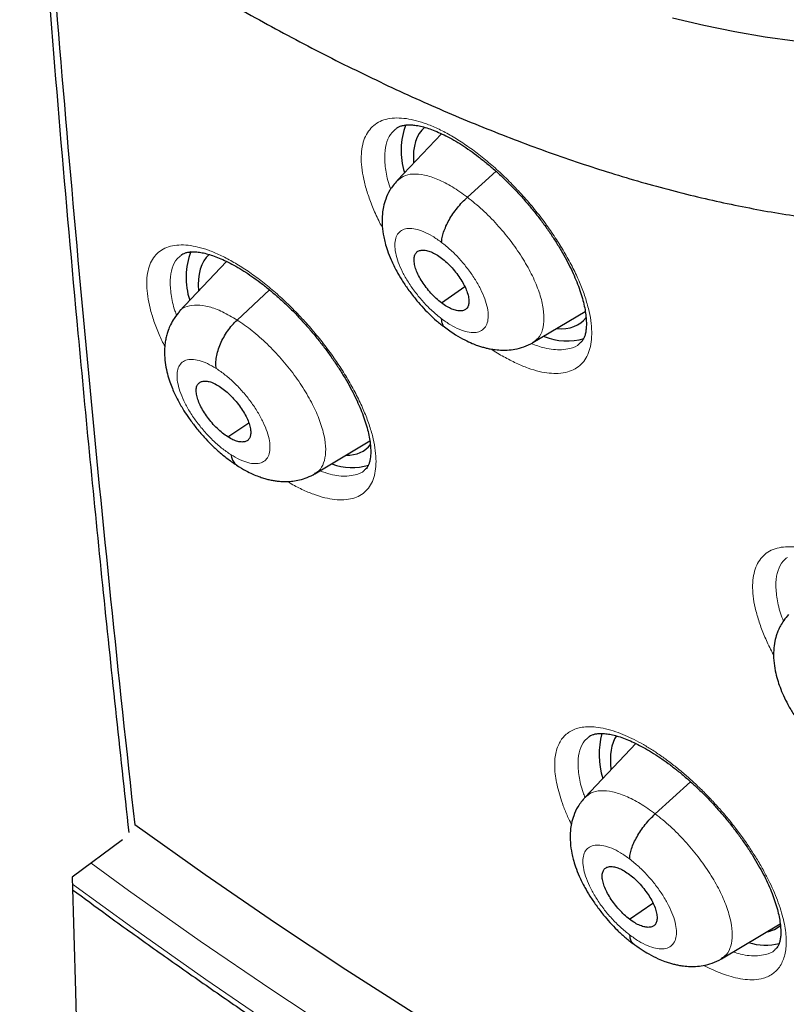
# Model space of a CAD drawing. Header units: millimetres. Extents: x 8 to 1465, y 12 to 1156.
# Tile 97 of 168: x 1204 to 1214, y 646 to 658. Entities that reach past the tile are written whole.
import ezdxf

# ---------------------------------------------------------------- set-up
doc = ezdxf.new("R2010")
doc.units = ezdxf.units.MM

msp = doc.modelspace()

# ---------------------------------------------------------------- linework, layer by layer
at = {"color": 7, "linetype": 'Continuous', "lineweight": 30}
for p, q in [((1209.423, 656.346), (1208.89, 655.782)), ((1209.735, 655.583), (1210.079, 655.895)), ((1206.841, 654.81), (1206.271, 654.207)), ((1206.967, 654.106), (1207.355, 654.47)), ((1209.422, 654.311), (1209.704, 654.508)), ((1210.523, 653.835), (1211.151, 654.21)), ((1206.855, 652.7), (1207.108, 652.869)), ((1207.903, 652.257), (1208.562, 652.652)), ((1211.76, 649.012), (1211.149, 648.365)), ((1211.993, 648.166), (1212.418, 648.551)), ((1205.589, 647.855), (1204.986, 647.405)), ((1211.685, 646.898), (1211.965, 647.093)), ((1212.787, 646.422), (1213.495, 646.845))]:
    msp.add_line(p, q, dxfattribs=at)
at = {"color": 7, "linetype": 'Continuous', "lineweight": 30, "flags": 128}
for points in [[(1217.13, 657.78), (1216.856, 657.685), (1216.574, 657.604), (1216.283, 657.536), (1215.984, 657.48), (1215.676, 657.438), (1215.361, 657.409), (1215.037, 657.393), (1214.707, 657.39), (1214.369, 657.4), (1214.023, 657.424), (1213.672, 657.461), (1213.313, 657.51), (1212.948, 657.573), (1212.577, 657.649), (1212.2, 657.738)], [(1222.527, 640.127), (1221.81, 640.262), (1221.082, 640.422), (1220.342, 640.607), (1219.592, 640.818), (1218.832, 641.054), (1218.062, 641.314), (1217.283, 641.599), (1216.496, 641.908), (1215.7, 642.242), (1214.898, 642.6), (1214.088, 642.981), (1213.272, 643.386), (1212.45, 643.814), (1211.623, 644.264), (1210.792, 644.738), (1209.956, 645.234), (1209.117, 645.751), (1208.275, 646.29), (1207.43, 646.851), (1206.584, 647.432), (1205.737, 648.034)], [(1204.986, 647.405), (1205.024, 646.025), (1205.061, 644.65)]]:
    msp.add_lwpolyline(points, dxfattribs=at)
at = {"color": 252, "linetype": 'Continuous', "lineweight": 0, "flags": 128}
for points in [[(1217.13, 657.78), (1216.856, 657.685), (1216.574, 657.604), (1216.283, 657.536), (1215.984, 657.48), (1215.676, 657.438), (1215.361, 657.409), (1215.037, 657.393), (1214.707, 657.39), (1214.369, 657.4), (1214.023, 657.424), (1213.672, 657.461), (1213.313, 657.51), (1212.948, 657.573), (1212.577, 657.649), (1212.2, 657.738)], [(1222.722, 639.283), (1221.995, 639.416), (1221.255, 639.574), (1220.505, 639.759), (1219.743, 639.969), (1218.972, 640.204), (1218.19, 640.465), (1217.399, 640.751), (1216.599, 641.062), (1215.791, 641.397), (1214.976, 641.757), (1214.153, 642.141), (1213.324, 642.548), (1212.489, 642.98), (1211.648, 643.435), (1210.803, 643.913), (1209.953, 644.413), (1209.1, 644.936), (1208.244, 645.481), (1207.385, 646.048), (1206.524, 646.636), (1205.662, 647.244), (1205.211, 647.571)], [(1204.988, 647.32), (1205.716, 646.791), (1206.591, 646.173), (1207.466, 645.575), (1208.339, 645), (1209.209, 644.446), (1210.076, 643.914), (1210.939, 643.406), (1211.798, 642.92), (1212.653, 642.458), (1213.501, 642.019), (1214.344, 641.605), (1215.18, 641.215), (1216.009, 640.849), (1216.83, 640.508), (1217.642, 640.193), (1218.446, 639.902), (1219.24, 639.637), (1220.025, 639.398), (1220.798, 639.185), (1221.561, 638.997), (1222.312, 638.836), (1223.051, 638.701)]]:
    msp.add_lwpolyline(points, dxfattribs=at)
at = {"color": 7, "linetype": 'Continuous', "lineweight": 30}
for centre, radius, start, end in [((1538.643, 684.903), 334.942, 184.45107, 186.31984), ((1209.794, 656.144), 0.857, 158.7038, 197.92), ((1207.23, 654.619), 0.877, 159.2304, 198.1698), ((1210.931, 654.561), 0.707, 247.2852, 287.0185), ((1208.348, 653.012), 0.682, 249.2637, 287.2269), ((1212.306, 648.881), 0.987, 165.2422, 196.9749), ((1213.318, 647.256), 0.67, 252.343, 284.4908)]:
    msp.add_arc(centre, radius, start, end, dxfattribs=at)
for centre, major_axis, ratio, start_param, end_param in [((1210.166, 655.254), (-0.938, 1.177), 0.456569, 0.011219, 0.584964), ((1207.58, 653.73), (-0.937, 1.176), 0.457363, 0.025098, 0.600972), ((1210.166, 655.254), (-0.938, 1.177), 0.456569, 2.726679, 3.262553), ((1207.58, 653.73), (-0.937, 1.176), 0.457363, 2.793547, 3.25286), ((1212.541, 647.999), (-0.943, 1.187), 0.456545, 0.153448, 0.632505), ((1212.541, 647.999), (-0.943, 1.187), 0.456545, 2.910477, 3.170047)]:
    msp.add_ellipse(centre, major_axis=major_axis, ratio=ratio, start_param=start_param, end_param=end_param, dxfattribs=at)
for points, knots in [([(1241.618, 646.238), (1241.656, 646.268), (1241.733, 646.327), (1241.835, 646.408), (1241.921, 646.478), (1241.99, 646.535), (1242.044, 646.58), (1242.089, 646.618), (1242.136, 646.658), (1242.195, 646.708), (1242.267, 646.771), (1242.346, 646.84), (1242.42, 646.907), (1242.485, 646.966), (1242.546, 647.023), (1242.617, 647.09), (1242.7, 647.169), (1242.789, 647.256), (1242.868, 647.335), (1242.939, 647.407), (1243.01, 647.48), (1243.086, 647.56), (1243.162, 647.641), (1243.23, 647.716), (1243.287, 647.779), (1243.339, 647.838), (1243.395, 647.901), (1243.46, 647.977), (1243.54, 648.071), (1243.627, 648.176), (1243.715, 648.285), (1243.803, 648.396), (1243.895, 648.516), (1243.994, 648.65), (1244.092, 648.784), (1244.181, 648.91), (1244.261, 649.027), (1244.337, 649.141), (1244.416, 649.263), (1244.495, 649.387), (1244.572, 649.512), (1244.644, 649.631), (1244.71, 649.744), (1244.768, 649.846), (1244.82, 649.938), (1244.868, 650.026), (1244.919, 650.119), (1244.975, 650.225), (1245.036, 650.344), (1245.101, 650.473), (1245.175, 650.623), (1245.253, 650.789), (1245.335, 650.969), (1245.41, 651.142), (1245.478, 651.303), (1245.536, 651.445), (1245.586, 651.573), (1245.634, 651.698), (1245.684, 651.832), (1245.735, 651.971), (1245.785, 652.113), (1245.834, 652.26), (1245.887, 652.42), (1245.941, 652.593), (1245.991, 652.757), (1246.033, 652.901), (1246.065, 653.016), (1246.092, 653.116), (1246.116, 653.204), (1246.143, 653.306), (1246.175, 653.434), (1246.214, 653.593), (1246.255, 653.768), (1246.297, 653.953), (1246.337, 654.147), (1246.375, 654.337), (1246.411, 654.523), (1246.442, 654.698), (1246.469, 654.862), (1246.493, 655.009), (1246.513, 655.137), (1246.529, 655.248), (1246.546, 655.368), (1246.565, 655.511), (1246.588, 655.693), (1246.613, 655.903), (1246.641, 656.165), (1246.669, 656.473), (1246.695, 656.817), (1246.717, 657.166), (1246.731, 657.462), (1246.74, 657.705), (1246.745, 657.893), (1246.749, 658.079), (1246.751, 658.258), (1246.752, 658.421), (1246.752, 658.561), (1246.752, 658.677), (1246.751, 658.77), (1246.75, 658.844), (1246.749, 658.912), (1246.748, 658.99), (1246.746, 659.098), (1246.743, 659.24), (1246.738, 659.417), (1246.73, 659.615), (1246.718, 659.899), (1246.699, 660.256), (1246.67, 660.68), (1246.636, 661.093), (1246.598, 661.503), (1246.553, 661.925), (1246.499, 662.375), (1246.434, 662.865), (1246.356, 663.396), (1246.263, 663.97), (1246.175, 664.464), (1246.101, 664.855), (1246.049, 665.121), (1246.001, 665.36), (1245.957, 665.57), (1245.918, 665.755), (1245.884, 665.913), (1245.855, 666.043), (1245.833, 666.144), (1245.813, 666.231), (1245.792, 666.324), (1245.765, 666.443), (1245.73, 666.59), (1245.689, 666.767), (1245.64, 666.966), (1245.585, 667.19), (1245.523, 667.44), (1245.452, 667.715), (1245.374, 668.012), (1245.289, 668.323), (1245.201, 668.64), (1245.11, 668.96), (1244.943, 669.534), (1244.686, 670.371), (1244.322, 671.477), (1243.927, 672.596), (1243.503, 673.729), (1243.05, 674.872), (1242.607, 675.934), (1242.186, 676.899), (1241.8, 677.755), (1241.415, 678.581), (1241.032, 679.378), (1240.653, 680.144), (1240.286, 680.868), (1239.931, 681.552), (1239.589, 682.197), (1239.256, 682.812), (1238.93, 683.403), (1238.601, 683.987), (1238.259, 684.586), (1237.894, 685.212), (1237.498, 685.879), (1237.07, 686.587), (1236.607, 687.336), (1236.116, 688.116), (1235.593, 688.926), (1235.04, 689.765), (1234.485, 690.588), (1233.93, 691.393), (1233.379, 692.177), (1232.803, 692.979), (1232.206, 693.793), (1231.531, 694.694), (1230.781, 695.672), (1229.953, 696.722), (1229.094, 697.783), (1228.201, 698.856), (1227.276, 699.936), (1226.339, 701), (1225.392, 702.045), (1224.469, 703.035), (1223.573, 703.971), (1222.705, 704.853), (1221.832, 705.719), (1221.117, 706.41), (1220.573, 706.926), (1220.209, 707.266), (1219.87, 707.58), (1219.557, 707.869), (1219.268, 708.132), (1219.004, 708.37), (1218.755, 708.593), (1218.523, 708.799), (1218.312, 708.985), (1218.135, 709.14), (1217.994, 709.263), (1217.888, 709.355), (1217.817, 709.417), (1217.758, 709.469), (1217.688, 709.529), (1217.59, 709.614), (1217.465, 709.721), (1217.32, 709.845), (1217.154, 709.986), (1216.968, 710.143), (1216.761, 710.318), (1216.528, 710.512), (1216.269, 710.727), (1215.983, 710.962), (1215.679, 711.21), (1215.369, 711.46), (1215.062, 711.705), (1214.766, 711.939), (1214.405, 712.222), (1213.987, 712.544), (1213.521, 712.898), (1213.121, 713.198), (1212.782, 713.448), (1212.504, 713.652), (1212.252, 713.834), (1212.045, 713.983), (1211.877, 714.103), (1211.737, 714.203), (1211.598, 714.301), (1211.449, 714.405), (1211.283, 714.522), (1211.091, 714.655), (1210.871, 714.807), (1210.621, 714.977), (1210.347, 715.162), (1210.061, 715.353), (1209.701, 715.592), (1209.279, 715.866), (1208.803, 716.17), (1208.388, 716.429), (1208.032, 716.648), (1207.735, 716.828), (1207.464, 716.991), (1207.258, 717.113), (1207.11, 717.199), (1207.014, 717.255), (1206.915, 717.313), (1206.849, 717.351), (1206.813, 717.372)], [0, 0, 0, 0, 0.002052, 0.004014, 0.005893, 0.007516, 0.008532, 0.009341, 0.010265, 0.011423, 0.013108, 0.014936, 0.016573, 0.018011, 0.01928, 0.020687, 0.022912, 0.025129, 0.027009, 0.028616, 0.030343, 0.032261, 0.034338, 0.036195, 0.037573, 0.038789, 0.040257, 0.042018, 0.044071, 0.046798, 0.049274, 0.051499, 0.05432, 0.057339, 0.060405, 0.063207, 0.065614, 0.068007, 0.070542, 0.073398, 0.075867, 0.078458, 0.080815, 0.082894, 0.084729, 0.086388, 0.088264, 0.090389, 0.092766, 0.095385, 0.09803, 0.101622, 0.105085, 0.108417, 0.111498, 0.114171, 0.116404, 0.118642, 0.121114, 0.123822, 0.126242, 0.128885, 0.131754, 0.134847, 0.13809, 0.140388, 0.142394, 0.144109, 0.14554, 0.14697, 0.149371, 0.152099, 0.15511, 0.158234, 0.161454, 0.164768, 0.167685, 0.17062, 0.173292, 0.175655, 0.177711, 0.179458, 0.180995, 0.183425, 0.186291, 0.189594, 0.193333, 0.198564, 0.203836, 0.209111, 0.21439, 0.217156, 0.219923, 0.222691, 0.225389, 0.227763, 0.229793, 0.231477, 0.232816, 0.23381, 0.234636, 0.235756, 0.237192, 0.239291, 0.241831, 0.244771, 0.247748, 0.253855, 0.259749, 0.26543, 0.270901, 0.276535, 0.282582, 0.289044, 0.296108, 0.303609, 0.311545, 0.315302, 0.318706, 0.321746, 0.32442, 0.32673, 0.32878, 0.33042, 0.33165, 0.332581, 0.333723, 0.335131, 0.337061, 0.339269, 0.341756, 0.344521, 0.347629, 0.351027, 0.354715, 0.358589, 0.362471, 0.366357, 0.370246, 0.383394, 0.396583, 0.409813, 0.423086, 0.436404, 0.449736, 0.459915, 0.469731, 0.479185, 0.488278, 0.49701, 0.505381, 0.513037, 0.520366, 0.527367, 0.534041, 0.540541, 0.547341, 0.554472, 0.561936, 0.570111, 0.57865, 0.587552, 0.596816, 0.606443, 0.616432, 0.625262, 0.634356, 0.643714, 0.65332, 0.662971, 0.675588, 0.688185, 0.700759, 0.714208, 0.727633, 0.741034, 0.754412, 0.767769, 0.779651, 0.791517, 0.803367, 0.815201, 0.820392, 0.825248, 0.829764, 0.833941, 0.837777, 0.841273, 0.844429, 0.847681, 0.850469, 0.852793, 0.854654, 0.856051, 0.856983, 0.857467, 0.858384, 0.859722, 0.86136, 0.863281, 0.865443, 0.867878, 0.870587, 0.873569, 0.877, 0.880735, 0.884773, 0.888891, 0.892878, 0.896734, 0.90046, 0.90695, 0.912999, 0.918607, 0.922524, 0.92618, 0.929452, 0.932306, 0.934254, 0.93598, 0.93775, 0.93965, 0.941751, 0.944229, 0.947085, 0.95032, 0.953933, 0.957736, 0.961442, 0.967971, 0.97416, 0.980006, 0.984167, 0.988058, 0.991605, 0.994806, 0.996131, 0.997387, 0.998591, 1, 1, 1, 1]), ([(1198.549, 709.997), (1198.638, 709.945), (1198.897, 709.795), (1199.327, 709.54), (1199.839, 709.23), (1200.352, 708.911), (1200.866, 708.585), (1201.381, 708.25), (1201.898, 707.908), (1202.415, 707.557), (1202.933, 707.199), (1203.451, 706.834), (1203.97, 706.46), (1204.489, 706.08), (1205.008, 705.692), (1205.527, 705.296), (1206.046, 704.894), (1206.565, 704.484), (1207.083, 704.068), (1207.601, 703.644), (1208.119, 703.214), (1208.635, 702.777), (1209.151, 702.334), (1209.665, 701.884), (1210.178, 701.428), (1210.69, 700.966), (1211.2, 700.498), (1211.709, 700.023), (1212.216, 699.543), (1212.722, 699.058), (1213.225, 698.566), (1213.726, 698.069), (1214.225, 697.567), (1214.721, 697.06), (1215.215, 696.548), (1215.707, 696.03), (1216.195, 695.508), (1216.681, 694.981), (1217.163, 694.45), (1217.643, 693.914), (1218.119, 693.374), (1218.592, 692.83), (1219.062, 692.282), (1219.527, 691.73), (1219.989, 691.174), (1220.447, 690.615), (1220.902, 690.052), (1221.352, 689.486), (1221.798, 688.917), (1222.239, 688.345), (1222.676, 687.77), (1223.109, 687.193), (1223.537, 686.613), (1223.96, 686.03), (1224.378, 685.445), (1224.791, 684.858), (1225.199, 684.27), (1225.602, 683.679), (1226, 683.087), (1226.392, 682.493), (1226.779, 681.898), (1227.16, 681.302), (1227.536, 680.705), (1227.905, 680.106), (1228.269, 679.508), (1228.627, 678.908), (1228.978, 678.308), (1229.324, 677.708), (1229.663, 677.108), (1229.996, 676.508), (1230.323, 675.908), (1230.643, 675.309), (1230.956, 674.71), (1231.263, 674.111), (1231.563, 673.514), (1231.857, 672.917), (1232.143, 672.322), (1232.422, 671.728), (1232.695, 671.135), (1232.96, 670.544), (1233.218, 669.955), (1233.469, 669.367), (1233.712, 668.782), (1233.949, 668.199), (1234.178, 667.618), (1234.399, 667.04), (1234.613, 666.464), (1234.819, 665.891), (1235.018, 665.322), (1235.209, 664.755), (1235.392, 664.192), (1235.567, 663.632), (1235.735, 663.075), (1235.895, 662.522), (1236.047, 661.973), (1236.191, 661.429), (1236.327, 660.888), (1236.455, 660.351), (1236.575, 659.819), (1236.687, 659.292), (1236.791, 658.769), (1236.887, 658.251), (1236.975, 657.738), (1237.055, 657.23), (1237.126, 656.727), (1237.19, 656.23), (1237.245, 655.738), (1237.292, 655.251), (1237.331, 654.771), (1237.362, 654.296), (1237.385, 653.827), (1237.4, 653.365), (1237.406, 652.908), (1237.405, 652.458), (1237.395, 652.015), (1237.377, 651.578), (1237.351, 651.147), (1237.317, 650.723), (1237.275, 650.307), (1237.225, 649.897), (1237.167, 649.494), (1237.101, 649.098), (1237.027, 648.71), (1236.945, 648.328), (1236.855, 647.955), (1236.757, 647.588), (1236.651, 647.229), (1236.537, 646.878), (1236.416, 646.535), (1236.287, 646.199), (1236.15, 645.871), (1236.005, 645.551), (1235.852, 645.238), (1235.692, 644.934), (1235.524, 644.638), (1235.348, 644.35), (1235.164, 644.07), (1234.973, 643.799), (1234.774, 643.535), (1234.568, 643.281), (1234.354, 643.034), (1234.132, 642.796), (1233.903, 642.568), (1233.682, 642.36), (1233.533, 642.233), (1233.467, 642.177)], [0, 0, 0, 0, 0.0036913, 0.0107004, 0.0177102, 0.0247207, 0.0317319, 0.0387439, 0.0457565, 0.0527698, 0.0597838, 0.0667984, 0.0738136, 0.0808294, 0.0878457, 0.0948627, 0.1018801, 0.1088981, 0.1159165, 0.1229355, 0.1299548, 0.1369746, 0.1439949, 0.1510155, 0.1580365, 0.1650578, 0.1720795, 0.1791015, 0.1861238, 0.1931464, 0.2001693, 0.2071924, 0.2142158, 0.2212394, 0.2282632, 0.2352871, 0.2423113, 0.2493356, 0.2563601, 0.2633846, 0.2704093, 0.2774341, 0.284459, 0.2914839, 0.2985089, 0.3055339, 0.312559, 0.319584, 0.3266091, 0.3336341, 0.3406591, 0.347684, 0.3547089, 0.3617337, 0.3687584, 0.3757829, 0.3828074, 0.3898317, 0.3968558, 0.4038798, 0.4109036, 0.4179271, 0.4249505, 0.4319736, 0.4389965, 0.4460191, 0.4530414, 0.4600634, 0.4670851, 0.4741064, 0.4811274, 0.488148, 0.4951682, 0.502188, 0.5092073, 0.5162263, 0.5232447, 0.5302626, 0.5372801, 0.544297, 0.5513133, 0.5583291, 0.5653443, 0.5723589, 0.5793728, 0.5863861, 0.5933987, 0.6004106, 0.6074218, 0.6144322, 0.6214419, 0.6284509, 0.635459, 0.6424664, 0.6494729, 0.6564786, 0.6634835, 0.6704876, 0.6774908, 0.6844933, 0.6914948, 0.6984956, 0.7054956, 0.7124949, 0.7194934, 0.7264912, 0.7334884, 0.740485, 0.7474812, 0.754477, 0.7614725, 0.7684679, 0.7754632, 0.7824586, 0.7894544, 0.7964506, 0.8034476, 0.8104456, 0.817445, 0.824446, 0.8314489, 0.8384544, 0.8454626, 0.8524742, 0.8594896, 0.8665094, 0.8735342, 0.8805645, 0.8876009, 0.8946441, 0.9016946, 0.9087531, 0.9158201, 0.922896, 0.9299813, 0.9370763, 0.9441811, 0.9512958, 0.9584201, 0.9655537, 0.972696, 0.9798463, 0.9870035, 0.9941665, 1, 1, 1, 1]), ([(1204.622, 659.331), (1204.743, 659.249), (1204.995, 659.078), (1205.377, 658.827), (1205.77, 658.577), (1206.162, 658.336), (1206.553, 658.102), (1206.943, 657.877), (1207.332, 657.66), (1207.72, 657.452), (1208.107, 657.252), (1208.493, 657.061), (1208.876, 656.878), (1209.258, 656.705), (1209.638, 656.541), (1210.016, 656.386), (1210.392, 656.24), (1210.766, 656.103), (1211.137, 655.976), (1211.505, 655.859), (1211.87, 655.751), (1212.233, 655.653), (1212.592, 655.565), (1212.948, 655.487), (1213.3, 655.419), (1213.649, 655.362), (1213.994, 655.314), (1214.334, 655.277), (1214.67, 655.25), (1215.001, 655.233), (1215.328, 655.228), (1215.649, 655.232), (1215.965, 655.247), (1216.275, 655.272), (1216.579, 655.308), (1216.878, 655.354), (1217.17, 655.41), (1217.456, 655.477), (1217.735, 655.553), (1218.007, 655.639), (1218.273, 655.735), (1218.531, 655.841), (1218.782, 655.956), (1219.027, 656.081), (1219.264, 656.215), (1219.494, 656.358), (1219.703, 656.5), (1219.833, 656.599), (1219.892, 656.644)], [0, 0, 0, 0, 0.020417, 0.042557, 0.06471, 0.086875, 0.109054, 0.131247, 0.153454, 0.175675, 0.197911, 0.220162, 0.242427, 0.264707, 0.287001, 0.309309, 0.331629, 0.353961, 0.376302, 0.398651, 0.421006, 0.443362, 0.465714, 0.488059, 0.51039, 0.532701, 0.554984, 0.577232, 0.599436, 0.621585, 0.643671, 0.665683, 0.68761, 0.709444, 0.731175, 0.752796, 0.7743, 0.795685, 0.816947, 0.838088, 0.859109, 0.880018, 0.900821, 0.921529, 0.942154, 0.962709, 0.98321, 1, 1, 1, 1]), ([(1204.636, 658.849), (1204.702, 658.028), (1204.833, 656.386), (1205.07, 653.741), (1205.342, 650.922), (1205.557, 648.932), (1205.665, 647.942)], [0, 0, 0, 0, 0.223343, 0.446693, 0.724658, 1, 1, 1, 1]), ([(1208.877, 656.409), (1208.885, 656.415), (1208.902, 656.428), (1208.935, 656.441), (1208.977, 656.45), (1209.027, 656.454), (1209.087, 656.452), (1209.153, 656.442), (1209.226, 656.424), (1209.304, 656.398), (1209.387, 656.364), (1209.476, 656.322), (1209.57, 656.271), (1209.667, 656.213), (1209.766, 656.146), (1209.868, 656.071), (1209.97, 655.99), (1210.072, 655.903), (1210.172, 655.811), (1210.27, 655.713), (1210.365, 655.612), (1210.458, 655.506), (1210.549, 655.396), (1210.635, 655.284), (1210.717, 655.17), (1210.793, 655.055), (1210.863, 654.941), (1210.926, 654.829), (1210.981, 654.72), (1211.029, 654.614), (1211.07, 654.512), (1211.104, 654.413), (1211.13, 654.318), (1211.15, 654.229), (1211.161, 654.147), (1211.166, 654.074), (1211.164, 654.01), (1211.157, 653.957), (1211.146, 653.914), (1211.131, 653.879), (1211.112, 653.851), (1211.098, 653.834), (1211.087, 653.827), (1211.086, 653.827)], [0, 0, 0, 0, 0.02803, 0.054264, 0.078583, 0.104462, 0.129144, 0.153271, 0.177142, 0.200699, 0.224464, 0.248621, 0.273135, 0.297941, 0.322963, 0.34812, 0.373335, 0.398521, 0.423617, 0.448445, 0.473332, 0.498486, 0.52385, 0.549351, 0.574903, 0.600378, 0.625682, 0.650727, 0.675436, 0.699744, 0.724264, 0.748991, 0.773821, 0.798597, 0.823166, 0.847408, 0.871246, 0.894694, 0.917915, 0.941313, 0.967331, 0.996695, 1, 1, 1, 1]), ([(1208.889, 655.781), (1208.858, 655.744), (1208.802, 655.677), (1208.753, 655.568), (1208.725, 655.472), (1208.708, 655.362), (1208.708, 655.24), (1208.725, 655.123), (1208.747, 655.027), (1208.775, 654.936), (1208.819, 654.822), (1208.878, 654.703), (1208.947, 654.585), (1209.021, 654.474), (1209.103, 654.368), (1209.187, 654.269), (1209.272, 654.18), (1209.364, 654.093), (1209.429, 654.043), (1209.462, 654.017)], [0, 0, 0, 0, 0.071331, 0.130427, 0.178404, 0.221715, 0.299523, 0.368357, 0.406369, 0.456394, 0.518199, 0.59153, 0.646831, 0.707269, 0.772813, 0.825303, 0.880613, 0.938786, 1, 1, 1, 1]), ([(1209.425, 655.039), (1209.427, 655.058), (1209.429, 655.096), (1209.448, 655.163), (1209.476, 655.234), (1209.513, 655.308), (1209.56, 655.383), (1209.613, 655.455), (1209.672, 655.524), (1209.714, 655.563), (1209.735, 655.583)], [0, 0, 0, 0, 0.125947, 0.25129, 0.376206, 0.500682, 0.624919, 0.749426, 0.87442, 1, 1, 1, 1]), ([(1206.293, 654.886), (1206.3, 654.891), (1206.314, 654.902), (1206.344, 654.914), (1206.381, 654.923), (1206.427, 654.927), (1206.482, 654.926), (1206.545, 654.917), (1206.615, 654.9), (1206.691, 654.876), (1206.772, 654.843), (1206.859, 654.803), (1206.95, 654.754), (1207.046, 654.696), (1207.145, 654.631), (1207.245, 654.558), (1207.347, 654.478), (1207.448, 654.391), (1207.549, 654.3), (1207.647, 654.204), (1207.743, 654.103), (1207.836, 653.998), (1207.927, 653.889), (1208.015, 653.777), (1208.098, 653.663), (1208.176, 653.548), (1208.248, 653.434), (1208.313, 653.322), (1208.371, 653.213), (1208.421, 653.107), (1208.464, 653.004), (1208.501, 652.904), (1208.53, 652.808), (1208.552, 652.718), (1208.566, 652.635), (1208.573, 652.56), (1208.574, 652.495), (1208.568, 652.44), (1208.559, 652.396), (1208.546, 652.36), (1208.529, 652.332), (1208.515, 652.313), (1208.504, 652.305), (1208.5, 652.303)], [0, 0, 0, 0, 0.025334, 0.051685, 0.075983, 0.09921, 0.123855, 0.147919, 0.171728, 0.195224, 0.218829, 0.242848, 0.267246, 0.291959, 0.31691, 0.342018, 0.367201, 0.392373, 0.417477, 0.442353, 0.46715, 0.492226, 0.517527, 0.542987, 0.56852, 0.594009, 0.61935, 0.644451, 0.669236, 0.693542, 0.71799, 0.742667, 0.767469, 0.792253, 0.816853, 0.841137, 0.865008, 0.888444, 0.911549, 0.934652, 0.960105, 0.988151, 1, 1, 1, 1]), ([(1209.422, 654.311), (1209.401, 654.329), (1209.357, 654.364), (1209.295, 654.428), (1209.239, 654.497), (1209.189, 654.569), (1209.147, 654.641), (1209.116, 654.711), (1209.098, 654.776), (1209.092, 654.834), (1209.098, 654.881), (1209.117, 654.918), (1209.148, 654.94), (1209.19, 654.949), (1209.241, 654.945), (1209.298, 654.927), (1209.36, 654.897), (1209.403, 654.866), (1209.424, 654.851)], [0, 0, 0, 0, 0.062617, 0.125094, 0.187749, 0.250483, 0.313052, 0.375348, 0.437612, 0.500009, 0.562402, 0.62466, 0.686952, 0.749519, 0.812253, 0.874909, 0.937385, 1, 1, 1, 1]), ([(1209.424, 654.851), (1209.446, 654.833), (1209.489, 654.798), (1209.551, 654.734), (1209.608, 654.665), (1209.658, 654.593), (1209.699, 654.521), (1209.73, 654.451), (1209.749, 654.386), (1209.755, 654.328), (1209.749, 654.281), (1209.73, 654.244), (1209.698, 654.221), (1209.656, 654.213), (1209.606, 654.217), (1209.549, 654.235), (1209.487, 654.265), (1209.444, 654.296), (1209.422, 654.311)], [0, 0, 0, 0, 0.062617, 0.125094, 0.187749, 0.250482, 0.313051, 0.375347, 0.437612, 0.500008, 0.562402, 0.62466, 0.686951, 0.749518, 0.812252, 0.874909, 0.937385, 1, 1, 1, 1]), ([(1206.277, 654.208), (1206.254, 654.181), (1206.212, 654.132), (1206.168, 654.054), (1206.14, 653.987), (1206.121, 653.928), (1206.107, 653.871), (1206.096, 653.799), (1206.092, 653.706), (1206.1, 653.597), (1206.12, 653.488), (1206.148, 653.389), (1206.179, 653.304), (1206.215, 653.221), (1206.262, 653.126), (1206.322, 653.023), (1206.394, 652.915), (1206.475, 652.808), (1206.563, 652.704), (1206.658, 652.605), (1206.754, 652.516), (1206.86, 652.428), (1206.934, 652.379), (1206.972, 652.353)], [0, 0, 0, 0, 0.050764, 0.093101, 0.12708, 0.153406, 0.180309, 0.210512, 0.261904, 0.319605, 0.373152, 0.419623, 0.459541, 0.494687, 0.540493, 0.601294, 0.650235, 0.705994, 0.768696, 0.820357, 0.876028, 0.935816, 1, 1, 1, 1]), ([(1206.716, 653.523), (1206.713, 653.544), (1206.709, 653.587), (1206.717, 653.661), (1206.736, 653.738), (1206.765, 653.818), (1206.804, 653.898), (1206.852, 653.974), (1206.906, 654.045), (1206.947, 654.086), (1206.967, 654.106)], [0, 0, 0, 0, 0.126281, 0.2517155, 0.3765583, 0.5008733, 0.6249269, 0.7492892, 0.8742522, 1, 1, 1, 1]), ([(1209.421, 654.123), (1209.423, 654.106), (1209.425, 654.072), (1209.441, 654.039), (1209.458, 654.026), (1209.465, 654.021)], [0, 0, 0, 0, 0.372485, 0.745881, 1, 1, 1, 1]), ([(1209.459, 654.023), (1209.503, 653.991), (1209.583, 653.931), (1209.696, 653.868), (1209.785, 653.827), (1209.851, 653.801), (1209.904, 653.784), (1209.95, 653.771), (1209.998, 653.76), (1210.059, 653.75), (1210.132, 653.743), (1210.218, 653.743), (1210.313, 653.754), (1210.42, 653.78), (1210.488, 653.816), (1210.525, 653.835)], [0, 0, 0, 0, 0.130631, 0.239488, 0.325305, 0.386797, 0.430054, 0.471272, 0.511222, 0.557366, 0.627984, 0.69811, 0.783348, 0.883944, 1, 1, 1, 1]), ([(1206.855, 652.7), (1206.833, 652.715), (1206.79, 652.744), (1206.726, 652.802), (1206.665, 652.867), (1206.61, 652.937), (1206.561, 653.009), (1206.521, 653.081), (1206.493, 653.15), (1206.477, 653.214), (1206.473, 653.269), (1206.482, 653.315), (1206.504, 653.347), (1206.537, 653.367), (1206.58, 653.374), (1206.631, 653.367), (1206.689, 653.347), (1206.731, 653.322), (1206.752, 653.31)], [0, 0, 0, 0, 0.062616, 0.12509, 0.187745, 0.250478, 0.313047, 0.375343, 0.437605, 0.500001, 0.562396, 0.624659, 0.686954, 0.749523, 0.812256, 0.87491, 0.937384, 1, 1, 1, 1]), ([(1206.752, 653.31), (1206.773, 653.295), (1206.816, 653.266), (1206.88, 653.208), (1206.941, 653.143), (1206.997, 653.073), (1207.046, 653.001), (1207.085, 652.929), (1207.113, 652.86), (1207.129, 652.796), (1207.133, 652.741), (1207.124, 652.695), (1207.103, 652.662), (1207.07, 652.643), (1207.027, 652.636), (1206.976, 652.643), (1206.918, 652.663), (1206.876, 652.688), (1206.855, 652.7)], [0, 0, 0, 0, 0.0626159, 0.12509, 0.1877439, 0.250477, 0.3130459, 0.3753416, 0.4376041, 0.4999997, 0.5623952, 0.6246574, 0.686953, 0.749522, 0.8122554, 0.8749098, 0.9373842, 1, 1, 1, 1]), ([(1206.891, 652.487), (1206.895, 652.467), (1206.904, 652.428), (1206.934, 652.385), (1206.956, 652.36), (1206.972, 652.353), (1206.972, 652.353)], [0, 0, 0, 0, 0.330663, 0.663636, 0.998552, 1, 1, 1, 1]), ([(1206.968, 652.356), (1207.001, 652.335), (1207.063, 652.296), (1207.15, 652.254), (1207.222, 652.224), (1207.283, 652.204), (1207.336, 652.189), (1207.387, 652.178), (1207.438, 652.17), (1207.497, 652.164), (1207.565, 652.162), (1207.642, 652.168), (1207.723, 652.183), (1207.814, 652.21), (1207.872, 652.241), (1207.903, 652.258)], [0, 0, 0, 0, 0.111707, 0.207113, 0.285682, 0.346884, 0.400289, 0.453487, 0.506433, 0.563659, 0.640212, 0.711629, 0.795364, 0.891523, 1, 1, 1, 1]), ([(1213.595, 650.562), (1213.575, 650.539), (1213.539, 650.497), (1213.499, 650.433), (1213.472, 650.377), (1213.448, 650.315), (1213.427, 650.236), (1213.413, 650.131), (1213.415, 650.012), (1213.432, 649.891), (1213.459, 649.784), (1213.492, 649.687), (1213.533, 649.586), (1213.588, 649.476), (1213.661, 649.352), (1213.742, 649.237), (1213.824, 649.134), (1213.9, 649.049), (1213.987, 648.961), (1214.086, 648.871), (1214.197, 648.783), (1214.319, 648.701), (1214.451, 648.627), (1214.538, 648.594), (1214.583, 648.577)], [0, 0, 0, 0, 0.0355891, 0.0656455, 0.0902779, 0.1096612, 0.1485423, 0.1961434, 0.2481197, 0.2997609, 0.3431458, 0.383666, 0.4270758, 0.4734183, 0.5258921, 0.591074, 0.6287563, 0.6699555, 0.714817, 0.7635198, 0.8162199, 0.8730552, 0.9341997, 1, 1, 1, 1]), ([(1211.193, 649.092), (1211.199, 649.097), (1211.213, 649.108), (1211.243, 649.12), (1211.28, 649.129), (1211.326, 649.134), (1211.38, 649.133), (1211.444, 649.124), (1211.514, 649.109), (1211.59, 649.085), (1211.672, 649.053), (1211.759, 649.014), (1211.852, 648.965), (1211.948, 648.909), (1212.048, 648.845), (1212.149, 648.773), (1212.252, 648.694), (1212.354, 648.609), (1212.456, 648.518), (1212.555, 648.423), (1212.652, 648.324), (1212.747, 648.22), (1212.84, 648.112), (1212.929, 648.001), (1213.013, 647.888), (1213.093, 647.775), (1213.166, 647.661), (1213.232, 647.55), (1213.292, 647.441), (1213.343, 647.336), (1213.388, 647.233), (1213.425, 647.134), (1213.455, 647.039), (1213.478, 646.949), (1213.493, 646.867), (1213.501, 646.792), (1213.503, 646.727), (1213.498, 646.672), (1213.489, 646.627), (1213.477, 646.592), (1213.461, 646.563), (1213.446, 646.545), (1213.435, 646.536), (1213.431, 646.534)], [0, 0, 0, 0, 0.024282, 0.05055, 0.074799, 0.097995, 0.122606, 0.146647, 0.170437, 0.193915, 0.217507, 0.241515, 0.265902, 0.290606, 0.315551, 0.340654, 0.365833, 0.391005, 0.416108, 0.440988, 0.465789, 0.490868, 0.516174, 0.541638, 0.567177, 0.592675, 0.618026, 0.64314, 0.667939, 0.692257, 0.716713, 0.741396, 0.766204, 0.790991, 0.815592, 0.839876, 0.863746, 0.88718, 0.910286, 0.933392, 0.958814, 0.986897, 1, 1, 1, 1]), ([(1211.148, 648.365), (1211.118, 648.328), (1211.062, 648.261), (1211.012, 648.151), (1210.985, 648.055), (1210.968, 647.945), (1210.968, 647.825), (1210.986, 647.708), (1211.008, 647.613), (1211.036, 647.523), (1211.08, 647.41), (1211.138, 647.292), (1211.208, 647.174), (1211.283, 647.063), (1211.364, 646.956), (1211.449, 646.857), (1211.534, 646.768), (1211.627, 646.681), (1211.692, 646.63), (1211.725, 646.604)], [0, 0, 0, 0, 0.07119, 0.130348, 0.178563, 0.222029, 0.299704, 0.367665, 0.405182, 0.454894, 0.516562, 0.589922, 0.645328, 0.70594, 0.771725, 0.824436, 0.880003, 0.938465, 1, 1, 1, 1]), ([(1211.685, 647.623), (1211.686, 647.642), (1211.689, 647.679), (1211.707, 647.746), (1211.734, 647.817), (1211.772, 647.891), (1211.818, 647.966), (1211.872, 648.038), (1211.931, 648.107), (1211.972, 648.146), (1211.993, 648.166)], [0, 0, 0, 0, 0.126049, 0.251433, 0.376335, 0.500758, 0.624928, 0.749386, 0.874373, 1, 1, 1, 1]), ([(1211.685, 646.898), (1211.663, 646.915), (1211.62, 646.95), (1211.558, 647.014), (1211.501, 647.083), (1211.451, 647.155), (1211.409, 647.227), (1211.378, 647.297), (1211.359, 647.362), (1211.353, 647.419), (1211.359, 647.466), (1211.378, 647.503), (1211.409, 647.525), (1211.451, 647.534), (1211.501, 647.53), (1211.558, 647.512), (1211.62, 647.482), (1211.663, 647.451), (1211.685, 647.435)], [0, 0, 0, 0, 0.062617, 0.125093, 0.187748, 0.250481, 0.313051, 0.375349, 0.437614, 0.50001, 0.562404, 0.624662, 0.686954, 0.749522, 0.812255, 0.87491, 0.937385, 1, 1, 1, 1]), ([(1211.685, 647.435), (1211.707, 647.418), (1211.75, 647.383), (1211.812, 647.319), (1211.869, 647.25), (1211.919, 647.178), (1211.961, 647.106), (1211.992, 647.036), (1212.011, 646.971), (1212.017, 646.914), (1212.011, 646.866), (1211.992, 646.83), (1211.961, 646.808), (1211.919, 646.799), (1211.869, 646.803), (1211.812, 646.821), (1211.75, 646.851), (1211.706, 646.882), (1211.685, 646.898)], [0, 0, 0, 0, 0.0626171, 0.1250925, 0.1877469, 0.2504799, 0.3130493, 0.3753468, 0.4376122, 0.5000092, 0.562403, 0.6246613, 0.6869531, 0.7495204, 0.8122542, 0.8749099, 0.9373851, 1, 1, 1, 1]), ([(1204.99, 647.254), (1205.127, 647.153), (1205.44, 646.922), (1205.93, 646.57), (1206.461, 646.195), (1206.991, 645.828), (1207.52, 645.468), (1208.049, 645.116), (1208.578, 644.773), (1209.105, 644.437), (1209.632, 644.109), (1210.157, 643.789), (1210.682, 643.478), (1211.205, 643.175), (1211.726, 642.88), (1212.246, 642.594), (1212.764, 642.316), (1213.281, 642.047), (1213.795, 641.786), (1214.308, 641.534), (1214.818, 641.291), (1215.326, 641.057), (1215.831, 640.831), (1216.334, 640.615), (1216.834, 640.408), (1217.331, 640.21), (1217.826, 640.02), (1218.317, 639.841), (1218.806, 639.67), (1219.291, 639.509), (1219.772, 639.357), (1220.251, 639.214), (1220.725, 639.081), (1221.196, 638.957), (1221.663, 638.843), (1222.126, 638.738), (1222.585, 638.643), (1223.04, 638.558), (1223.49, 638.482), (1223.936, 638.416), (1224.377, 638.36), (1224.814, 638.313), (1225.246, 638.276), (1225.673, 638.249), (1226.095, 638.232), (1226.512, 638.224), (1226.924, 638.227), (1227.33, 638.239), (1227.731, 638.261), (1228.126, 638.292), (1228.515, 638.334), (1228.899, 638.385), (1229.277, 638.446), (1229.648, 638.516), (1230.014, 638.597), (1230.373, 638.686), (1230.726, 638.786), (1231.072, 638.895), (1231.412, 639.014), (1231.745, 639.142), (1232.071, 639.279), (1232.391, 639.426), (1232.704, 639.582), (1233.01, 639.748), (1233.309, 639.922), (1233.6, 640.107), (1233.834, 640.263), (1233.968, 640.362), (1234.009, 640.392)], [0, 0, 0, 0, 0.011848, 0.027212, 0.042578, 0.057945, 0.073314, 0.088683, 0.104055, 0.119427, 0.134801, 0.150177, 0.165554, 0.180933, 0.196314, 0.211696, 0.227079, 0.242465, 0.257852, 0.273241, 0.288632, 0.304024, 0.319418, 0.334814, 0.350211, 0.36561, 0.38101, 0.396412, 0.411815, 0.427219, 0.442625, 0.458031, 0.473437, 0.488844, 0.504251, 0.519657, 0.535062, 0.550466, 0.565868, 0.581267, 0.596663, 0.612056, 0.627444, 0.642826, 0.658202, 0.673571, 0.688931, 0.704282, 0.719623, 0.734952, 0.750269, 0.765572, 0.780861, 0.796134, 0.811391, 0.826631, 0.841854, 0.857059, 0.872247, 0.887417, 0.90257, 0.917707, 0.932828, 0.947935, 0.96303, 0.978114, 0.993189, 1, 1, 1, 1]), ([(1211.685, 646.71), (1211.686, 646.693), (1211.689, 646.659), (1211.705, 646.626), (1211.721, 646.613), (1211.728, 646.608)], [0, 0, 0, 0, 0.374031, 0.749156, 1, 1, 1, 1]), ([(1211.723, 646.61), (1211.756, 646.585), (1211.82, 646.538), (1211.922, 646.475), (1212.018, 646.427), (1212.099, 646.394), (1212.161, 646.373), (1212.211, 646.359), (1212.261, 646.348), (1212.322, 646.337), (1212.394, 646.33), (1212.481, 646.33), (1212.576, 646.341), (1212.683, 646.367), (1212.752, 646.403), (1212.788, 646.422)], [0, 0, 0, 0, 0.1011, 0.189743, 0.298206, 0.375604, 0.425506, 0.471161, 0.510794, 0.556896, 0.627542, 0.697733, 0.783072, 0.883796, 1, 1, 1, 1])]:
    msp.add_open_spline(points, degree=3, knots=knots, dxfattribs=at)
at = {"color": 252, "linetype": 'Continuous', "lineweight": 0}
for points, knots in [([(1205.868, 717.281), (1206.857, 716.687), (1208.835, 715.499), (1211.842, 713.392), (1214.848, 711.068), (1217.835, 708.52), (1220.778, 705.775), (1223.654, 702.852), (1226.44, 699.775), (1229.115, 696.567), (1231.658, 693.255), (1234.049, 689.863), (1236.269, 686.419), (1238.301, 682.949), (1240.129, 679.481), (1241.738, 676.041), (1243.116, 672.657), (1244.253, 669.355), (1245.139, 666.161), (1245.767, 663.1), (1246.133, 660.196), (1246.233, 657.472), (1246.067, 654.948), (1245.635, 652.646), (1244.944, 650.581), (1243.99, 648.779), (1242.892, 647.318), (1242.004, 646.596), (1241.609, 646.275)], [0, 0, 0, 0, 0.038759, 0.077519, 0.116278, 0.155037, 0.193797, 0.232556, 0.271315, 0.310075, 0.348834, 0.387593, 0.426353, 0.465112, 0.503871, 0.542631, 0.58139, 0.620149, 0.658909, 0.697668, 0.736427, 0.775187, 0.813946, 0.852705, 0.891465, 0.930224, 0.968983, 1, 1, 1, 1]), ([(1210.827, 653.464), (1210.866, 653.468), (1210.94, 653.477), (1211.031, 653.516), (1211.104, 653.571), (1211.162, 653.644), (1211.202, 653.735), (1211.226, 653.842), (1211.232, 653.963), (1211.221, 654.097), (1211.192, 654.243), (1211.146, 654.398), (1211.084, 654.561), (1211.006, 654.73), (1210.913, 654.902), (1210.807, 655.075), (1210.689, 655.247), (1210.56, 655.417), (1210.421, 655.58), (1210.276, 655.737), (1210.125, 655.884), (1209.971, 656.02), (1209.815, 656.143), (1209.659, 656.251), (1209.506, 656.344), (1209.357, 656.42), (1209.218, 656.476), (1209.089, 656.514), (1208.968, 656.535), (1208.855, 656.538), (1208.752, 656.522), (1208.663, 656.487), (1208.589, 656.432), (1208.53, 656.36), (1208.488, 656.271), (1208.464, 656.165), (1208.456, 656.044), (1208.466, 655.911), (1208.494, 655.766), (1208.539, 655.611), (1208.6, 655.449), (1208.66, 655.316), (1208.702, 655.237), (1208.714, 655.215)], [0, 0, 0, 0, 0.027252, 0.051983, 0.076792, 0.101523, 0.126276, 0.151107, 0.17586, 0.200635, 0.22549, 0.250265, 0.275054, 0.299923, 0.324712, 0.3495, 0.374367, 0.399155, 0.423928, 0.448779, 0.473551, 0.4983, 0.523128, 0.547877, 0.572605, 0.597412, 0.62214, 0.645264, 0.668388, 0.693132, 0.717955, 0.742699, 0.767442, 0.792264, 0.817008, 0.841768, 0.866607, 0.891367, 0.916148, 0.941008, 0.965789, 0.99058, 1, 1, 1, 1]), ([(1208.813, 655.681), (1208.807, 655.698), (1208.773, 655.788), (1208.746, 655.933), (1208.735, 656.109), (1208.763, 656.254), (1208.811, 656.355), (1208.862, 656.392), (1208.88, 656.406)], [0, 0, 0, 0, 0.051357, 0.260102, 0.468663, 0.677225, 0.885629, 1, 1, 1, 1]), ([(1208.892, 655.779), (1208.914, 655.799), (1208.963, 655.844), (1209.075, 655.867), (1209.216, 655.854), (1209.378, 655.802), (1209.553, 655.714), (1209.674, 655.627), (1209.735, 655.583)], [0, 0, 0, 0, 0.143664, 0.314859, 0.486077, 0.657356, 0.828562, 1, 1, 1, 1]), ([(1209.735, 655.583), (1209.795, 655.534), (1209.917, 655.437), (1210.091, 655.258), (1210.252, 655.066), (1210.393, 654.864), (1210.508, 654.66), (1210.594, 654.464), (1210.644, 654.282), (1210.661, 654.12), (1210.643, 653.986), (1210.597, 653.887), (1210.544, 653.853), (1210.52, 653.838)], [0, 0, 0, 0, 0.0930981, 0.1860676, 0.2790776, 0.3720554, 0.465021, 0.5579087, 0.650749, 0.7437108, 0.8366705, 0.9295067, 1, 1, 1, 1]), ([(1209.421, 654.123), (1209.385, 654.153), (1209.311, 654.212), (1209.205, 654.32), (1209.108, 654.437), (1209.023, 654.56), (1208.953, 654.683), (1208.901, 654.802), (1208.869, 654.913), (1208.859, 655.012), (1208.87, 655.093), (1208.902, 655.155), (1208.955, 655.195), (1209.025, 655.211), (1209.111, 655.203), (1209.209, 655.171), (1209.315, 655.118), (1209.389, 655.065), (1209.425, 655.039)], [0, 0, 0, 0, 0.062498, 0.125, 0.187497, 0.249999, 0.3125, 0.374999, 0.437499, 0.499997, 0.562497, 0.624998, 0.687495, 0.749995, 0.812494, 0.874996, 0.937497, 1, 1, 1, 1]), ([(1209.425, 655.039), (1209.462, 655.009), (1209.536, 654.95), (1209.642, 654.842), (1209.739, 654.725), (1209.824, 654.603), (1209.894, 654.479), (1209.946, 654.36), (1209.978, 654.249), (1209.989, 654.151), (1209.977, 654.069), (1209.945, 654.007), (1209.892, 653.967), (1209.822, 653.951), (1209.736, 653.959), (1209.638, 653.991), (1209.532, 654.044), (1209.458, 654.097), (1209.421, 654.123)], [0, 0, 0, 0, 0.062503, 0.125005, 0.187506, 0.250006, 0.312507, 0.375003, 0.437504, 0.500003, 0.562502, 0.625, 0.687501, 0.750002, 0.812504, 0.875, 0.937502, 1, 1, 1, 1]), ([(1208.248, 651.943), (1208.286, 651.947), (1208.358, 651.955), (1208.446, 651.993), (1208.518, 652.047), (1208.574, 652.119), (1208.612, 652.209), (1208.634, 652.314), (1208.639, 652.434), (1208.626, 652.568), (1208.596, 652.713), (1208.549, 652.868), (1208.485, 653.03), (1208.406, 653.198), (1208.313, 653.37), (1208.206, 653.543), (1208.087, 653.715), (1207.958, 653.884), (1207.819, 654.048), (1207.674, 654.204), (1207.524, 654.352), (1207.37, 654.488), (1207.215, 654.611), (1207.06, 654.72), (1206.908, 654.813), (1206.761, 654.89), (1206.623, 654.947), (1206.495, 654.986), (1206.376, 655.008), (1206.265, 655.011), (1206.164, 654.996), (1206.076, 654.962), (1206.004, 654.909), (1205.947, 654.837), (1205.907, 654.749), (1205.884, 654.644), (1205.878, 654.525), (1205.89, 654.392), (1205.919, 654.248), (1205.965, 654.094), (1206.024, 653.939), (1206.074, 653.834), (1206.098, 653.785)], [0, 0, 0, 0, 0.027218, 0.052276, 0.077413, 0.102471, 0.127562, 0.152732, 0.177823, 0.202941, 0.22814, 0.253258, 0.278386, 0.303594, 0.328723, 0.353839, 0.379035, 0.404151, 0.429239, 0.454407, 0.479494, 0.504549, 0.529684, 0.554739, 0.579771, 0.604883, 0.629916, 0.653301, 0.676685, 0.701763, 0.726921, 0.751999, 0.777076, 0.802233, 0.827309, 0.85241, 0.87759, 0.902691, 0.927815, 0.953018, 0.978142, 1, 1, 1, 1]), ([(1206.24, 654.162), (1206.233, 654.18), (1206.199, 654.27), (1206.17, 654.415), (1206.157, 654.589), (1206.182, 654.733), (1206.229, 654.833), (1206.278, 654.87), (1206.296, 654.883)], [0, 0, 0, 0, 0.052543, 0.260724, 0.468712, 0.676699, 0.884475, 1, 1, 1, 1]), ([(1206.271, 654.206), (1206.272, 654.208), (1206.293, 654.241), (1206.363, 654.272), (1206.481, 654.293), (1206.627, 654.27), (1206.789, 654.212), (1206.908, 654.141), (1206.967, 654.106)], [0, 0, 0, 0, 0.01037, 0.208213, 0.406082, 0.604021, 0.801874, 1, 1, 1, 1]), ([(1206.967, 654.106), (1207.027, 654.065), (1207.147, 653.983), (1207.328, 653.821), (1207.5, 653.641), (1207.657, 653.445), (1207.793, 653.242), (1207.902, 653.04), (1207.98, 652.846), (1208.025, 652.668), (1208.037, 652.511), (1208.012, 652.383), (1207.966, 652.298), (1207.916, 652.271), (1207.899, 652.262)], [0, 0, 0, 0, 0.086748, 0.173377, 0.260043, 0.346679, 0.433304, 0.519855, 0.606361, 0.692981, 0.779601, 0.866107, 0.952659, 1, 1, 1, 1]), ([(1210.018, 653.757), (1210.019, 653.757), (1210.071, 653.721), (1210.173, 653.662), (1210.322, 653.584), (1210.465, 653.525), (1210.598, 653.485), (1210.72, 653.463), (1210.792, 653.464), (1210.827, 653.464)], [0, 0, 0, 0, 0.000781, 0.170134, 0.339365, 0.509136, 0.678368, 0.839184, 1, 1, 1, 1]), ([(1210.866, 653.748), (1210.834, 653.748), (1210.77, 653.748), (1210.65, 653.769), (1210.555, 653.803), (1210.5, 653.823)], [0, 0, 0, 0, 0.294497, 0.588995, 1, 1, 1, 1]), ([(1211.086, 653.827), (1211.084, 653.824), (1211.055, 653.791), (1210.981, 653.763), (1210.9, 653.752), (1210.866, 653.748)], [0, 0, 0, 0, 0.045662, 0.595939, 1, 1, 1, 1]), ([(1206.891, 652.487), (1206.854, 652.512), (1206.781, 652.562), (1206.672, 652.66), (1206.568, 652.769), (1206.473, 652.888), (1206.39, 653.011), (1206.324, 653.134), (1206.276, 653.252), (1206.248, 653.361), (1206.241, 653.455), (1206.257, 653.533), (1206.293, 653.59), (1206.348, 653.625), (1206.421, 653.636), (1206.509, 653.622), (1206.608, 653.586), (1206.68, 653.544), (1206.716, 653.523)], [0, 0, 0, 0, 0.062502, 0.125004, 0.187505, 0.250006, 0.312505, 0.375006, 0.437504, 0.500003, 0.5625, 0.625001, 0.687498, 0.749998, 0.812496, 0.874997, 0.937498, 1, 1, 1, 1]), ([(1206.716, 653.523), (1206.752, 653.498), (1206.825, 653.448), (1206.935, 653.35), (1207.039, 653.241), (1207.134, 653.122), (1207.216, 652.999), (1207.283, 652.876), (1207.331, 652.758), (1207.359, 652.65), (1207.365, 652.555), (1207.35, 652.477), (1207.314, 652.42), (1207.258, 652.385), (1207.185, 652.374), (1207.097, 652.388), (1206.998, 652.423), (1206.927, 652.466), (1206.891, 652.487)], [0, 0, 0, 0, 0.062502, 0.125003, 0.187504, 0.250002, 0.312502, 0.374999, 0.4375, 0.499997, 0.562496, 0.624994, 0.687495, 0.749994, 0.812495, 0.874996, 0.937498, 1, 1, 1, 1]), ([(1208.287, 652.228), (1208.256, 652.228), (1208.193, 652.228), (1208.085, 652.247), (1208.004, 652.277), (1207.962, 652.293)], [0, 0, 0, 0, 0.3264844, 0.6529683, 1, 1, 1, 1]), ([(1208.5, 652.303), (1208.499, 652.3), (1208.471, 652.268), (1208.399, 652.241), (1208.32, 652.232), (1208.287, 652.228)], [0, 0, 0, 0, 0.0425688, 0.5979905, 1, 1, 1, 1]), ([(1207.571, 652.164), (1207.58, 652.158), (1207.64, 652.12), (1207.747, 652.067), (1207.889, 652.006), (1208.021, 651.966), (1208.142, 651.943), (1208.213, 651.943), (1208.248, 651.943)], [0, 0, 0, 0, 0.036458, 0.232315, 0.428798, 0.624656, 0.812328, 1, 1, 1, 1]), ([(1215.559, 648.328), (1215.598, 648.333), (1215.672, 648.342), (1215.763, 648.382), (1215.836, 648.437), (1215.893, 648.511), (1215.934, 648.602), (1215.957, 648.708), (1215.962, 648.829), (1215.95, 648.963), (1215.92, 649.108), (1215.873, 649.262), (1215.809, 649.424), (1215.73, 649.592), (1215.636, 649.763), (1215.528, 649.935), (1215.407, 650.106), (1215.277, 650.274), (1215.137, 650.437), (1214.989, 650.592), (1214.837, 650.738), (1214.681, 650.872), (1214.523, 650.994), (1214.366, 651.101), (1214.212, 651.192), (1214.062, 651.267), (1213.921, 651.322), (1213.791, 651.359), (1213.67, 651.379), (1213.557, 651.381), (1213.454, 651.364), (1213.364, 651.328), (1213.29, 651.274), (1213.232, 651.201), (1213.191, 651.112), (1213.167, 651.006), (1213.16, 650.886), (1213.171, 650.753), (1213.2, 650.609), (1213.246, 650.454), (1213.309, 650.293), (1213.367, 650.165), (1213.408, 650.092), (1213.417, 650.075)], [0, 0, 0, 0, 0.027507, 0.05227, 0.077112, 0.101875, 0.126662, 0.151529, 0.176316, 0.201137, 0.226036, 0.250856, 0.275703, 0.300629, 0.325475, 0.35033, 0.375265, 0.40012, 0.424962, 0.449883, 0.474724, 0.499537, 0.524429, 0.549242, 0.574022, 0.598882, 0.623662, 0.646826, 0.669989, 0.694767, 0.719623, 0.744401, 0.769177, 0.794032, 0.818809, 0.843606, 0.868483, 0.893281, 0.918111, 0.943019, 0.967849, 0.992701, 1, 1, 1, 1]), ([(1213.534, 650.485), (1213.522, 650.517), (1213.481, 650.619), (1213.449, 650.777), (1213.437, 650.952), (1213.464, 651.096), (1213.512, 651.198), (1213.563, 651.236), (1213.581, 651.25)], [0, 0, 0, 0, 0.08721, 0.287681, 0.487879, 0.688075, 0.88808, 1, 1, 1, 1]), ([(1213.182, 646.171), (1213.22, 646.176), (1213.284, 646.183), (1213.358, 646.213), (1213.415, 646.248), (1213.465, 646.294), (1213.505, 646.35), (1213.535, 646.416), (1213.556, 646.489), (1213.567, 646.572), (1213.568, 646.664), (1213.559, 646.763), (1213.541, 646.866), (1213.512, 646.978), (1213.474, 647.094), (1213.427, 647.215), (1213.371, 647.337), (1213.307, 647.464), (1213.233, 647.593), (1213.152, 647.722), (1213.067, 647.848), (1212.973, 647.976), (1212.873, 648.103), (1212.768, 648.226), (1212.661, 648.342), (1212.549, 648.457), (1212.434, 648.566), (1212.317, 648.668), (1212.201, 648.762), (1212.083, 648.85), (1211.966, 648.93), (1211.85, 649), (1211.739, 649.061), (1211.628, 649.112), (1211.513, 649.158), (1211.394, 649.192), (1211.286, 649.211), (1211.193, 649.216), (1211.115, 649.209), (1211.042, 649.192), (1210.977, 649.164), (1210.922, 649.125), (1210.876, 649.078), (1210.838, 649.019), (1210.809, 648.951), (1210.791, 648.874), (1210.783, 648.79), (1210.784, 648.697), (1210.795, 648.597), (1210.817, 648.489), (1210.847, 648.379), (1210.887, 648.261), (1210.933, 648.148), (1210.969, 648.072), (1210.984, 648.04)], [0, 0, 0, 0, 0.027613, 0.046212, 0.064811, 0.083411, 0.103349, 0.121979, 0.140608, 0.159238, 0.179208, 0.197868, 0.216528, 0.235189, 0.255194, 0.273872, 0.29255, 0.311229, 0.331256, 0.349932, 0.368607, 0.387283, 0.40731, 0.425964, 0.444617, 0.463271, 0.483275, 0.501897, 0.520518, 0.53914, 0.55911, 0.577703, 0.596297, 0.614891, 0.634829, 0.658355, 0.681882, 0.700498, 0.719114, 0.73773, 0.757692, 0.776308, 0.794924, 0.813541, 0.833498, 0.852137, 0.870777, 0.889417, 0.909398, 0.928066, 0.946734, 0.965402, 0.985415, 1, 1, 1, 1]), ([(1211.148, 648.365), (1211.14, 648.384), (1211.104, 648.474), (1211.073, 648.62), (1211.058, 648.793), (1211.082, 648.937), (1211.127, 649.037), (1211.177, 649.075), (1211.196, 649.089)], [0, 0, 0, 0, 0.056038, 0.262678, 0.468991, 0.675302, 0.881331, 1, 1, 1, 1]), ([(1211.151, 648.363), (1211.173, 648.383), (1211.222, 648.428), (1211.334, 648.45), (1211.475, 648.437), (1211.636, 648.384), (1211.811, 648.297), (1211.932, 648.21), (1211.993, 648.166)], [0, 0, 0, 0, 0.143401, 0.314649, 0.485919, 0.657251, 0.828509, 1, 1, 1, 1]), ([(1211.993, 648.166), (1212.054, 648.117), (1212.175, 648.02), (1212.35, 647.841), (1212.511, 647.649), (1212.653, 647.448), (1212.769, 647.245), (1212.855, 647.049), (1212.906, 646.867), (1212.923, 646.706), (1212.905, 646.572), (1212.861, 646.474), (1212.807, 646.44), (1212.784, 646.425)], [0, 0, 0, 0, 0.093107, 0.186085, 0.279103, 0.372089, 0.465063, 0.55796, 0.650809, 0.74378, 0.836748, 0.929592, 1, 1, 1, 1]), ([(1211.685, 646.71), (1211.648, 646.74), (1211.574, 646.799), (1211.468, 646.907), (1211.371, 647.023), (1211.285, 647.146), (1211.215, 647.269), (1211.162, 647.388), (1211.13, 647.499), (1211.119, 647.596), (1211.13, 647.678), (1211.162, 647.739), (1211.215, 647.779), (1211.285, 647.795), (1211.371, 647.787), (1211.468, 647.755), (1211.575, 647.702), (1211.648, 647.649), (1211.685, 647.623)], [0, 0, 0, 0, 0.0624979, 0.1249996, 0.1874967, 0.2499986, 0.3125002, 0.3750015, 0.4374992, 0.4999985, 0.5624973, 0.6249983, 0.687494, 0.7499951, 0.8124944, 0.8749955, 0.9374975, 1, 1, 1, 1]), ([(1211.685, 647.623), (1211.722, 647.593), (1211.795, 647.534), (1211.902, 647.426), (1211.999, 647.309), (1212.085, 647.187), (1212.155, 647.064), (1212.208, 646.945), (1212.24, 646.834), (1212.251, 646.737), (1212.24, 646.655), (1212.207, 646.593), (1212.155, 646.554), (1212.085, 646.537), (1211.999, 646.545), (1211.901, 646.577), (1211.795, 646.631), (1211.721, 646.684), (1211.685, 646.71)], [0, 0, 0, 0, 0.062502, 0.125003, 0.187504, 0.250003, 0.312504, 0.374999, 0.437499, 0.499998, 0.562496, 0.624993, 0.687493, 0.749994, 0.812495, 0.874996, 0.937498, 1, 1, 1, 1]), ([(1213.431, 646.533), (1213.43, 646.531), (1213.403, 646.499), (1213.332, 646.472), (1213.253, 646.462), (1213.22, 646.458)], [0, 0, 0, 0, 0.032427, 0.591785, 1, 1, 1, 1]), ([(1213.22, 646.458), (1213.188, 646.458), (1213.125, 646.458), (1213.029, 646.473), (1212.96, 646.497), (1212.931, 646.508)], [0, 0, 0, 0, 0.363989, 0.727978, 1, 1, 1, 1]), ([(1212.577, 646.344), (1212.599, 646.332), (1212.657, 646.301), (1212.748, 646.261), (1212.854, 646.222), (1212.964, 646.191), (1213.076, 646.171), (1213.147, 646.171), (1213.182, 646.171)], [0, 0, 0, 0, 0.09247, 0.252902, 0.413334, 0.585355, 0.792677, 1, 1, 1, 1])]:
    msp.add_open_spline(points, degree=3, knots=knots, dxfattribs=at)

doc.saveas('drawing.dxf')
